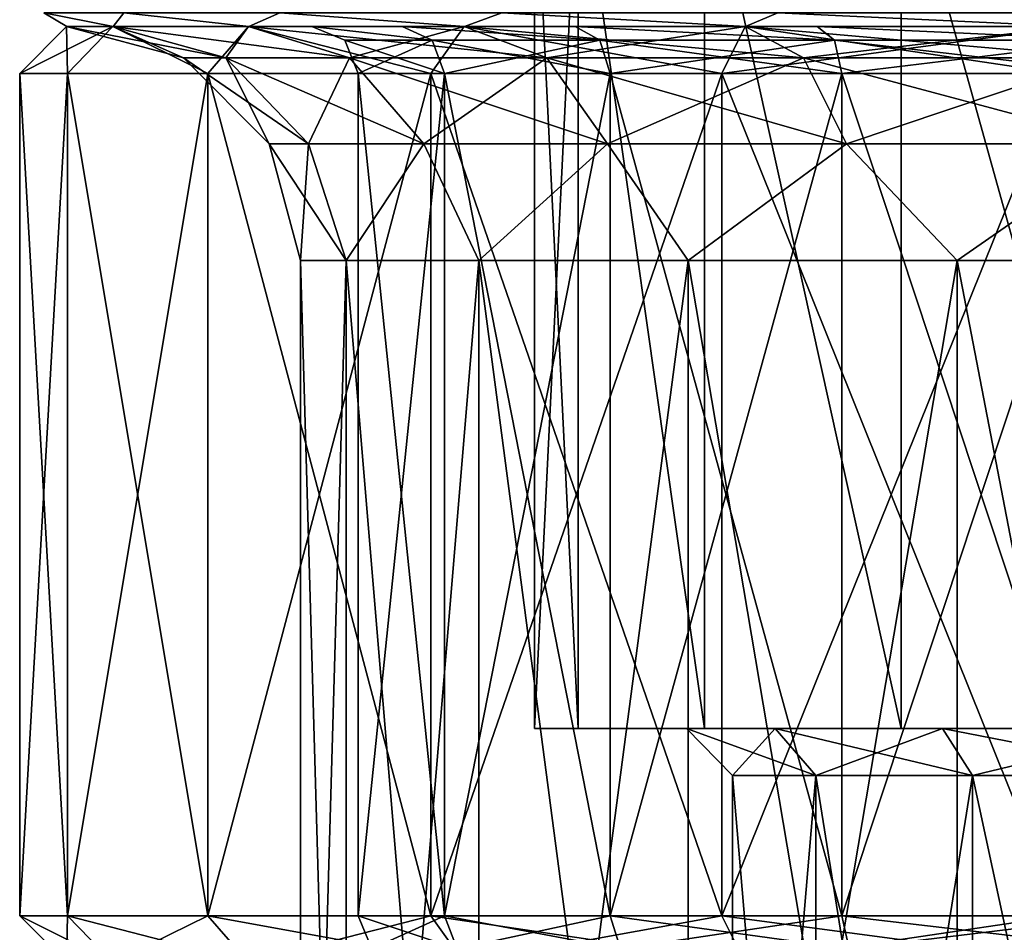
# Model space of a CAD drawing. Header units: millimetres. Extents: x -682 to 137, y -14 to 967.
# Tile 246 of 256: x -15 to -4, y 855 to 865. Entities that reach past the tile are written whole.
import ezdxf

# ---------------------------------------------------------------- set-up
doc = ezdxf.new("R2010")
doc.units = ezdxf.units.MM
doc.header["$LTSCALE"] = 65.185185
for name, color, linetype in [('3681', 7, 'CONTINUOUS'), ('3684', 7, 'CONTINUOUS'), ('3686', 7, 'CONTINUOUS'), ('3687', 7, 'CONTINUOUS'), ('3688', 7, 'CONTINUOUS'), ('3689', 7, 'CONTINUOUS'), ('3699', 7, 'CONTINUOUS'), ('3700', 7, 'CONTINUOUS'), ('3701', 7, 'CONTINUOUS'), ('3702', 7, 'CONTINUOUS'), ('3709', 7, 'CONTINUOUS'), ('3712', 7, 'CONTINUOUS'), ('3714', 7, 'CONTINUOUS'), ('3731', 7, 'CONTINUOUS'), ('3733', 7, 'CONTINUOUS'), ('3736', 7, 'CONTINUOUS'), ('3737', 7, 'CONTINUOUS'), ('3743', 7, 'CONTINUOUS'), ('3750', 7, 'CONTINUOUS')]:
    doc.layers.add(name, color=color, linetype=linetype)

msp = doc.modelspace()

# ---------------------------------------------------------------- linework, layer by layer
at = {"layer": '3681', "color": 7, "linetype": 'CONTINUOUS', "true_color": 0x96918c}
for points in [[(-15, 855.5), (-14.489, 855.5, 3.882), (-15, 864.5), (-15, 855.5)], [(-15, 864.5), (-14.489, 855.5, 3.882), (-14.489, 864.5, 3.882), (-15, 864.5)], [(-14.489, 855.5, 3.882), (-12.99, 855.5, 7.5), (-14.489, 864.5, 3.882), (-14.489, 855.5, 3.882)], [(-14.489, 864.5, 3.882), (-12.99, 855.5, 7.5), (-12.99, 864.5, 7.5), (-14.489, 864.5, 3.882)], [(-12.99, 855.5, 7.5), (-10.607, 855.5, 10.607), (-12.99, 864.5, 7.5), (-12.99, 855.5, 7.5)], [(-12.99, 864.5, 7.5), (-10.607, 855.5, 10.607), (-10.607, 864.5, 10.607), (-12.99, 864.5, 7.5)], [(-10.607, 855.5, 10.607), (-7.5, 855.5, 12.99), (-10.607, 864.5, 10.607), (-10.607, 855.5, 10.607)], [(-10.607, 864.5, 10.607), (-7.5, 855.5, 12.99), (-7.5, 864.5, 12.99), (-10.607, 864.5, 10.607)], [(-7.5, 855.5, 12.99), (-3.882, 855.5, 14.489), (-7.5, 864.5, 12.99), (-7.5, 855.5, 12.99)], [(-7.5, 864.5, 12.99), (-3.882, 855.5, 14.489), (-3.882, 864.5, 14.489), (-7.5, 864.5, 12.99)]]:
    msp.add_3dface(points, dxfattribs=at)
at = {"layer": '3684', "color": 7, "linetype": 'CONTINUOUS', "true_color": 0x96918c}
for points in [[(-15, 855.5), (-15, 864.5), (-14.489, 864.5, -3.882), (-15, 855.5)], [(-14.489, 855.5, -3.882), (-15, 855.5), (-14.489, 864.5, -3.882), (-14.489, 855.5, -3.882)], [(-12.99, 855.5, -7.5), (-14.489, 855.5, -3.882), (-12.99, 864.5, -7.5), (-12.99, 855.5, -7.5)], [(-12.99, 864.5, -7.5), (-14.489, 855.5, -3.882), (-14.489, 864.5, -3.882), (-12.99, 864.5, -7.5)], [(-10.607, 855.5, -10.607), (-12.99, 855.5, -7.5), (-10.607, 864.5, -10.607), (-10.607, 855.5, -10.607)], [(-10.607, 864.5, -10.607), (-12.99, 855.5, -7.5), (-12.99, 864.5, -7.5), (-10.607, 864.5, -10.607)], [(-7.5, 855.5, -12.99), (-10.607, 855.5, -10.607), (-7.5, 864.5, -12.99), (-7.5, 855.5, -12.99)], [(-7.5, 864.5, -12.99), (-10.607, 855.5, -10.607), (-10.607, 864.5, -10.607), (-7.5, 864.5, -12.99)], [(-3.882, 855.5, -14.489), (-7.5, 855.5, -12.99), (-3.882, 864.5, -14.489), (-3.882, 855.5, -14.489)], [(-3.882, 864.5, -14.489), (-7.5, 855.5, -12.99), (-7.5, 864.5, -12.99), (-3.882, 864.5, -14.489)]]:
    msp.add_3dface(points, dxfattribs=at)
at = {"layer": '3686', "color": 7, "linetype": 'CONTINUOUS', "true_color": 0x96918c}
for points in [[(-14.489, 864.5, -3.882), (-15, 864.5), (-14.006, 865, -3.753), (-14.489, 864.5, -3.882)], [(-15, 864.5), (-14.5, 865, 0), (-14.006, 865, -3.753), (-15, 864.5)], [(-12.99, 864.5, -7.5), (-14.489, 864.5, -3.882), (-14.006, 865, -3.753), (-12.99, 864.5, -7.5)], [(-12.557, 865, -7.25), (-12.99, 864.5, -7.5), (-14.006, 865, -3.753), (-12.557, 865, -7.25)], [(-10.607, 864.5, -10.607), (-12.99, 864.5, -7.5), (-12.557, 865, -7.25), (-10.607, 864.5, -10.607)], [(-10.253, 865, -10.253), (-10.607, 864.5, -10.607), (-12.557, 865, -7.25), (-10.253, 865, -10.253)], [(-7.5, 864.5, -12.99), (-10.607, 864.5, -10.607), (-10.253, 865, -10.253), (-7.5, 864.5, -12.99)], [(-7.25, 865, -12.557), (-7.5, 864.5, -12.99), (-10.253, 865, -10.253), (-7.25, 865, -12.557)], [(-3.882, 864.5, -14.489), (-7.5, 864.5, -12.99), (-3.753, 865, -14.006), (-3.882, 864.5, -14.489)], [(-3.753, 865, -14.006), (-7.5, 864.5, -12.99), (-7.25, 865, -12.557), (-3.753, 865, -14.006)]]:
    msp.add_3dface(points, dxfattribs=at)
at = {"layer": '3687', "color": 7, "linetype": 'CONTINUOUS', "true_color": 0x96918c}
for points in [[(-15, 864.5), (-14.489, 864.5, 3.882), (-14.5, 865, 0), (-15, 864.5)], [(-14.5, 865, 0), (-14.489, 864.5, 3.882), (-14.006, 865, 3.753), (-14.5, 865, 0)], [(-14.489, 864.5, 3.882), (-12.99, 864.5, 7.5), (-14.006, 865, 3.753), (-14.489, 864.5, 3.882)], [(-14.006, 865, 3.753), (-12.99, 864.5, 7.5), (-12.557, 865, 7.25), (-14.006, 865, 3.753)], [(-12.99, 864.5, 7.5), (-10.607, 864.5, 10.607), (-12.557, 865, 7.25), (-12.99, 864.5, 7.5)], [(-12.557, 865, 7.25), (-10.607, 864.5, 10.607), (-10.253, 865, 10.253), (-12.557, 865, 7.25)], [(-10.607, 864.5, 10.607), (-7.5, 864.5, 12.99), (-10.253, 865, 10.253), (-10.607, 864.5, 10.607)], [(-10.253, 865, 10.253), (-7.5, 864.5, 12.99), (-7.25, 865, 12.557), (-10.253, 865, 10.253)], [(-7.5, 864.5, 12.99), (-3.882, 864.5, 14.489), (-7.25, 865, 12.557), (-7.5, 864.5, 12.99)], [(-7.25, 865, 12.557), (-3.882, 864.5, 14.489), (-3.753, 865, 14.006), (-7.25, 865, 12.557)]]:
    msp.add_3dface(points, dxfattribs=at)
at = {"layer": '3688', "color": 7, "linetype": 'CONTINUOUS', "true_color": 0x96918c}
for points in [[(-14.489, 855.5, 3.882), (-15, 855.5), (-14.006, 855, 3.753), (-14.489, 855.5, 3.882)], [(-15, 855.5), (-14.5, 855), (-14.006, 855, 3.753), (-15, 855.5)], [(-12.99, 855.5, 7.5), (-14.489, 855.5, 3.882), (-12.557, 855, 7.25), (-12.99, 855.5, 7.5)], [(-14.489, 855.5, 3.882), (-14.006, 855, 3.753), (-12.557, 855, 7.25), (-14.489, 855.5, 3.882)], [(-10.607, 855.5, 10.607), (-12.99, 855.5, 7.5), (-10.253, 855, 10.253), (-10.607, 855.5, 10.607)], [(-12.99, 855.5, 7.5), (-12.557, 855, 7.25), (-10.253, 855, 10.253), (-12.99, 855.5, 7.5)], [(-7.5, 855.5, 12.99), (-10.607, 855.5, 10.607), (-7.25, 855, 12.557), (-7.5, 855.5, 12.99)], [(-10.607, 855.5, 10.607), (-10.253, 855, 10.253), (-7.25, 855, 12.557), (-10.607, 855.5, 10.607)], [(-3.882, 855.5, 14.489), (-7.5, 855.5, 12.99), (-3.753, 855, 14.006), (-3.882, 855.5, 14.489)], [(-7.5, 855.5, 12.99), (-7.25, 855, 12.557), (-3.753, 855, 14.006), (-7.5, 855.5, 12.99)]]:
    msp.add_3dface(points, dxfattribs=at)
at = {"layer": '3689', "color": 7, "linetype": 'CONTINUOUS', "true_color": 0x96918c}
for points in [[(-14.5, 855), (-15, 855.5), (-14.489, 855.5, -3.882), (-14.5, 855)], [(-14.006, 855, -3.753), (-14.5, 855), (-14.489, 855.5, -3.882), (-14.006, 855, -3.753)], [(-14.006, 855, -3.753), (-14.489, 855.5, -3.882), (-12.99, 855.5, -7.5), (-14.006, 855, -3.753)], [(-12.557, 855, -7.25), (-14.006, 855, -3.753), (-12.99, 855.5, -7.5), (-12.557, 855, -7.25)], [(-12.557, 855, -7.25), (-12.99, 855.5, -7.5), (-10.607, 855.5, -10.607), (-12.557, 855, -7.25)], [(-10.253, 855, -10.253), (-12.557, 855, -7.25), (-10.607, 855.5, -10.607), (-10.253, 855, -10.253)], [(-10.253, 855, -10.253), (-10.607, 855.5, -10.607), (-7.5, 855.5, -12.99), (-10.253, 855, -10.253)], [(-7.25, 855, -12.557), (-10.253, 855, -10.253), (-7.5, 855.5, -12.99), (-7.25, 855, -12.557)], [(-7.25, 855, -12.557), (-7.5, 855.5, -12.99), (-3.882, 855.5, -14.489), (-7.25, 855, -12.557)], [(-3.753, 855, -14.006), (-7.25, 855, -12.557), (-3.882, 855.5, -14.489), (-3.753, 855, -14.006)]]:
    msp.add_3dface(points, dxfattribs=at)
at = {"layer": '3699', "color": 7, "linetype": 'CONTINUOUS', "true_color": 0x96918c}
for points in [[(-12, 862.5), (-11.514, 862.5, 3.381), (-12, 845.5), (-12, 862.5)], [(-12, 845.5), (-11.514, 862.5, 3.381), (-11.514, 845.5, 3.381), (-12, 845.5)], [(-11.514, 862.5, 3.381), (-10.095, 862.5, 6.488), (-11.514, 845.5, 3.381), (-11.514, 862.5, 3.381)], [(-11.514, 845.5, 3.381), (-10.095, 862.5, 6.488), (-10.095, 845.5, 6.488), (-11.514, 845.5, 3.381)], [(-10.095, 862.5, 6.488), (-7.858, 862.5, 9.069), (-10.095, 845.5, 6.488), (-10.095, 862.5, 6.488)], [(-10.095, 845.5, 6.488), (-7.858, 862.5, 9.069), (-7.858, 845.5, 9.069), (-10.095, 845.5, 6.488)], [(-7.858, 862.5, 9.069), (-4.985, 862.5, 10.916), (-7.858, 845.5, 9.069), (-7.858, 862.5, 9.069)], [(-7.858, 845.5, 9.069), (-4.985, 862.5, 10.916), (-4.985, 845.5, 10.916), (-7.858, 845.5, 9.069)], [(-4.985, 862.5, 10.916), (-1.708, 862.5, 11.878), (-4.985, 845.5, 10.916), (-4.985, 862.5, 10.916)], [(-4.985, 845.5, 10.916), (-1.708, 862.5, 11.878), (-1.708, 845.5, 11.878), (-4.985, 845.5, 10.916)]]:
    msp.add_3dface(points, dxfattribs=at)
at = {"layer": '3700', "color": 7, "linetype": 'CONTINUOUS', "true_color": 0x96918c}
for points in [[(-12, 862.5), (-12, 845.5), (-11.514, 845.5, -3.381), (-12, 862.5)], [(-11.514, 862.5, -3.381), (-12, 862.5), (-11.514, 845.5, -3.381), (-11.514, 862.5, -3.381)], [(-10.095, 862.5, -6.488), (-11.514, 862.5, -3.381), (-10.095, 845.5, -6.488), (-10.095, 862.5, -6.488)], [(-10.095, 845.5, -6.488), (-11.514, 862.5, -3.381), (-11.514, 845.5, -3.381), (-10.095, 845.5, -6.488)], [(-7.858, 862.5, -9.069), (-10.095, 862.5, -6.488), (-7.858, 845.5, -9.069), (-7.858, 862.5, -9.069)], [(-7.858, 845.5, -9.069), (-10.095, 862.5, -6.488), (-10.095, 845.5, -6.488), (-7.858, 845.5, -9.069)], [(-4.985, 862.5, -10.916), (-7.858, 862.5, -9.069), (-4.985, 845.5, -10.916), (-4.985, 862.5, -10.916)], [(-4.985, 845.5, -10.916), (-7.858, 862.5, -9.069), (-7.858, 845.5, -9.069), (-4.985, 845.5, -10.916)], [(-1.708, 862.5, -11.878), (-4.985, 862.5, -10.916), (-1.708, 845.5, -11.878), (-1.708, 862.5, -11.878)], [(-1.708, 845.5, -11.878), (-4.985, 862.5, -10.916), (-4.985, 845.5, -10.916), (-1.708, 845.5, -11.878)]]:
    msp.add_3dface(points, dxfattribs=at)
at = {"layer": '3701', "color": 7, "linetype": 'CONTINUOUS', "true_color": 0x96918c}
for points in [[(-14.006, 865, -3.753), (-14.5, 865, 0), (-12.799, 864.665, -3.429), (-14.006, 865, -3.753)], [(-14.5, 865, 0), (-13.25, 864.665), (-12.799, 864.665, -3.429), (-14.5, 865, 0)], [(-12.557, 865, -7.25), (-14.006, 865, -3.753), (-11.475, 864.665, -6.625), (-12.557, 865, -7.25)], [(-11.475, 864.665, -6.625), (-14.006, 865, -3.753), (-12.799, 864.665, -3.429), (-11.475, 864.665, -6.625)], [(-10.253, 865, -10.253), (-12.557, 865, -7.25), (-9.369, 864.665, -9.369), (-10.253, 865, -10.253)], [(-9.369, 864.665, -9.369), (-12.557, 865, -7.25), (-11.475, 864.665, -6.625), (-9.369, 864.665, -9.369)], [(-7.25, 865, -12.557), (-10.253, 865, -10.253), (-6.625, 864.665, -11.475), (-7.25, 865, -12.557)], [(-6.625, 864.665, -11.475), (-10.253, 865, -10.253), (-9.369, 864.665, -9.369), (-6.625, 864.665, -11.475)], [(-3.753, 865, -14.006), (-7.25, 865, -12.557), (-3.429, 864.665, -12.799), (-3.753, 865, -14.006)], [(-3.429, 864.665, -12.799), (-7.25, 865, -12.557), (-6.625, 864.665, -11.475), (-3.429, 864.665, -12.799)], [(-13.25, 864.665), (-12.334, 863.749), (-11.914, 863.749, -3.192), (-13.25, 864.665)], [(-13.25, 864.665), (-11.914, 863.749, -3.192), (-12.799, 864.665, -3.429), (-13.25, 864.665)], [(-11.914, 863.749, -3.192), (-10.682, 863.749, -6.167), (-12.799, 864.665, -3.429), (-11.914, 863.749, -3.192)], [(-10.682, 863.749, -6.167), (-11.475, 864.665, -6.625), (-12.799, 864.665, -3.429), (-10.682, 863.749, -6.167)], [(-10.682, 863.749, -6.167), (-8.722, 863.749, -8.722), (-11.475, 864.665, -6.625), (-10.682, 863.749, -6.167)], [(-8.722, 863.749, -8.722), (-9.369, 864.665, -9.369), (-11.475, 864.665, -6.625), (-8.722, 863.749, -8.722)], [(-8.722, 863.749, -8.722), (-6.167, 863.749, -10.682), (-9.369, 864.665, -9.369), (-8.722, 863.749, -8.722)], [(-6.167, 863.749, -10.682), (-6.625, 864.665, -11.475), (-9.369, 864.665, -9.369), (-6.167, 863.749, -10.682)], [(-6.167, 863.749, -10.682), (-3.192, 863.749, -11.914), (-6.625, 864.665, -11.475), (-6.167, 863.749, -10.682)], [(-3.192, 863.749, -11.914), (-3.429, 864.665, -12.799), (-6.625, 864.665, -11.475), (-3.192, 863.749, -11.914)], [(-12, 862.5), (-11.514, 862.5, -3.381), (-12.334, 863.749), (-12, 862.5)], [(-12.334, 863.749), (-11.514, 862.5, -3.381), (-11.914, 863.749, -3.192), (-12.334, 863.749)], [(-11.914, 863.749, -3.192), (-11.514, 862.5, -3.381), (-10.682, 863.749, -6.167), (-11.914, 863.749, -3.192)], [(-11.514, 862.5, -3.381), (-10.095, 862.5, -6.488), (-10.682, 863.749, -6.167), (-11.514, 862.5, -3.381)], [(-10.682, 863.749, -6.167), (-10.095, 862.5, -6.488), (-8.722, 863.749, -8.722), (-10.682, 863.749, -6.167)], [(-10.095, 862.5, -6.488), (-7.858, 862.5, -9.069), (-8.722, 863.749, -8.722), (-10.095, 862.5, -6.488)], [(-8.722, 863.749, -8.722), (-7.858, 862.5, -9.069), (-6.167, 863.749, -10.682), (-8.722, 863.749, -8.722)], [(-7.858, 862.5, -9.069), (-4.985, 862.5, -10.916), (-6.167, 863.749, -10.682), (-7.858, 862.5, -9.069)], [(-6.167, 863.749, -10.682), (-4.985, 862.5, -10.916), (-3.192, 863.749, -11.914), (-6.167, 863.749, -10.682)], [(-4.985, 862.5, -10.916), (-1.708, 862.5, -11.878), (-3.192, 863.749, -11.914), (-4.985, 862.5, -10.916)]]:
    msp.add_3dface(points, dxfattribs=at)
at = {"layer": '3702', "color": 7, "linetype": 'CONTINUOUS', "true_color": 0x96918c}
for points in [[(-14.5, 865, 0), (-14.006, 865, 3.753), (-13.25, 864.665), (-14.5, 865, 0)], [(-14.006, 865, 3.753), (-12.557, 865, 7.25), (-12.799, 864.665, 3.429), (-14.006, 865, 3.753)], [(-13.25, 864.665), (-14.006, 865, 3.753), (-12.799, 864.665, 3.429), (-13.25, 864.665)], [(-12.799, 864.665, 3.429), (-12.557, 865, 7.25), (-11.475, 864.665, 6.625), (-12.799, 864.665, 3.429)], [(-12.557, 865, 7.25), (-10.253, 865, 10.253), (-11.475, 864.665, 6.625), (-12.557, 865, 7.25)], [(-11.475, 864.665, 6.625), (-10.253, 865, 10.253), (-9.369, 864.665, 9.369), (-11.475, 864.665, 6.625)], [(-10.253, 865, 10.253), (-7.25, 865, 12.557), (-9.369, 864.665, 9.369), (-10.253, 865, 10.253)], [(-9.369, 864.665, 9.369), (-7.25, 865, 12.557), (-6.625, 864.665, 11.475), (-9.369, 864.665, 9.369)], [(-7.25, 865, 12.557), (-3.753, 865, 14.006), (-6.625, 864.665, 11.475), (-7.25, 865, 12.557)], [(-6.625, 864.665, 11.475), (-3.753, 865, 14.006), (-3.429, 864.665, 12.799), (-6.625, 864.665, 11.475)], [(-12.334, 863.749), (-13.25, 864.665), (-12.799, 864.665, 3.429), (-12.334, 863.749)], [(-11.914, 863.749, 3.192), (-12.334, 863.749), (-12.799, 864.665, 3.429), (-11.914, 863.749, 3.192)], [(-11.914, 863.749, 3.192), (-12.799, 864.665, 3.429), (-11.475, 864.665, 6.625), (-11.914, 863.749, 3.192)], [(-10.682, 863.749, 6.167), (-11.914, 863.749, 3.192), (-11.475, 864.665, 6.625), (-10.682, 863.749, 6.167)], [(-10.682, 863.749, 6.167), (-11.475, 864.665, 6.625), (-9.369, 864.665, 9.369), (-10.682, 863.749, 6.167)], [(-8.722, 863.749, 8.722), (-10.682, 863.749, 6.167), (-9.369, 864.665, 9.369), (-8.722, 863.749, 8.722)], [(-8.722, 863.749, 8.722), (-9.369, 864.665, 9.369), (-6.625, 864.665, 11.475), (-8.722, 863.749, 8.722)], [(-6.167, 863.749, 10.682), (-8.722, 863.749, 8.722), (-6.625, 864.665, 11.475), (-6.167, 863.749, 10.682)], [(-6.167, 863.749, 10.682), (-6.625, 864.665, 11.475), (-3.429, 864.665, 12.799), (-6.167, 863.749, 10.682)], [(-3.192, 863.749, 11.914), (-6.167, 863.749, 10.682), (-3.429, 864.665, 12.799), (-3.192, 863.749, 11.914)], [(-11.914, 863.749, 3.192), (-12, 862.5), (-12.334, 863.749), (-11.914, 863.749, 3.192)], [(-11.514, 862.5, 3.381), (-12, 862.5), (-11.914, 863.749, 3.192), (-11.514, 862.5, 3.381)], [(-10.682, 863.749, 6.167), (-11.514, 862.5, 3.381), (-11.914, 863.749, 3.192), (-10.682, 863.749, 6.167)], [(-10.095, 862.5, 6.488), (-11.514, 862.5, 3.381), (-10.682, 863.749, 6.167), (-10.095, 862.5, 6.488)], [(-8.722, 863.749, 8.722), (-10.095, 862.5, 6.488), (-10.682, 863.749, 6.167), (-8.722, 863.749, 8.722)], [(-7.858, 862.5, 9.069), (-10.095, 862.5, 6.488), (-8.722, 863.749, 8.722), (-7.858, 862.5, 9.069)], [(-6.167, 863.749, 10.682), (-7.858, 862.5, 9.069), (-8.722, 863.749, 8.722), (-6.167, 863.749, 10.682)], [(-4.985, 862.5, 10.916), (-7.858, 862.5, 9.069), (-6.167, 863.749, 10.682), (-4.985, 862.5, 10.916)], [(-3.192, 863.749, 11.914), (-4.985, 862.5, 10.916), (-6.167, 863.749, 10.682), (-3.192, 863.749, 11.914)], [(-1.708, 862.5, 11.878), (-4.985, 862.5, 10.916), (-3.192, 863.749, 11.914), (-1.708, 862.5, 11.878)]]:
    msp.add_3dface(points, dxfattribs=at)
at = {"layer": '3709', "color": 7, "linetype": 'CONTINUOUS', "true_color": 0x96918c}
for points in [[(-11.383, 864.5, -1.637), (-10.461, 864.5, -4.777), (-11.383, 855.5, -1.637), (-11.383, 864.5, -1.637)], [(-11.383, 855.5, -1.637), (-10.461, 864.5, -4.777), (-10.461, 855.5, -4.777), (-11.383, 855.5, -1.637)], [(-11.383, 864.5, 1.637), (-11.383, 864.5, -1.637), (-11.383, 855.5, 1.637), (-11.383, 864.5, 1.637)], [(-11.383, 855.5, 1.637), (-11.383, 864.5, -1.637), (-11.383, 855.5, -1.637), (-11.383, 855.5, 1.637)], [(-10.461, 864.5, 4.777), (-11.383, 864.5, 1.637), (-10.461, 855.5, 4.777), (-10.461, 864.5, 4.777)], [(-10.461, 855.5, 4.777), (-11.383, 864.5, 1.637), (-11.383, 855.5, 1.637), (-10.461, 855.5, 4.777)], [(-10.461, 864.5, -4.777), (-8.691, 864.5, -7.531), (-10.461, 855.5, -4.777), (-10.461, 864.5, -4.777)], [(-10.461, 855.5, -4.777), (-8.691, 864.5, -7.531), (-8.691, 855.5, -7.531), (-10.461, 855.5, -4.777)], [(-8.691, 864.5, 7.531), (-10.461, 864.5, 4.777), (-8.691, 855.5, 7.531), (-8.691, 864.5, 7.531)], [(-8.691, 855.5, 7.531), (-10.461, 864.5, 4.777), (-10.461, 855.5, 4.777), (-8.691, 855.5, 7.531)], [(-8.691, 864.5, -7.531), (-6.217, 864.5, -9.674), (-8.691, 855.5, -7.531), (-8.691, 864.5, -7.531)], [(-8.691, 855.5, -7.531), (-6.217, 864.5, -9.674), (-6.217, 855.5, -9.674), (-8.691, 855.5, -7.531)], [(-6.217, 864.5, 9.674), (-8.691, 864.5, 7.531), (-6.217, 855.5, 9.674), (-6.217, 864.5, 9.674)], [(-6.217, 855.5, 9.674), (-8.691, 864.5, 7.531), (-8.691, 855.5, 7.531), (-6.217, 855.5, 9.674)], [(-6.217, 864.5, -9.674), (-3.24, 864.5, -11.034), (-6.217, 855.5, -9.674), (-6.217, 864.5, -9.674)], [(-6.217, 855.5, -9.674), (-3.24, 864.5, -11.034), (-3.24, 855.5, -11.034), (-6.217, 855.5, -9.674)], [(-3.24, 864.5, 11.034), (-6.217, 864.5, 9.674), (-3.24, 855.5, 11.034), (-3.24, 864.5, 11.034)], [(-3.24, 855.5, 11.034), (-6.217, 864.5, 9.674), (-6.217, 855.5, 9.674), (-3.24, 855.5, 11.034)]]:
    msp.add_3dface(points, dxfattribs=at)
at = {"layer": '3712', "color": 7, "linetype": 'CONTINUOUS', "true_color": 0x96918c}
for points in [[(-7.386, 846.5, -1.302), (-6.495, 846.5, -3.75), (-7.386, 857, -1.302), (-7.386, 846.5, -1.302)], [(-7.386, 857, -1.302), (-6.495, 846.5, -3.75), (-6.495, 857, -3.75), (-7.386, 857, -1.302)], [(-7.386, 846.5, 1.302), (-7.386, 846.5, -1.302), (-7.386, 857, 1.302), (-7.386, 846.5, 1.302)], [(-7.386, 857, 1.302), (-7.386, 846.5, -1.302), (-7.386, 857, -1.302), (-7.386, 857, 1.302)], [(-6.495, 846.5, 3.75), (-7.386, 846.5, 1.302), (-6.495, 857, 3.75), (-6.495, 846.5, 3.75)], [(-6.495, 857, 3.75), (-7.386, 846.5, 1.302), (-7.386, 857, 1.302), (-6.495, 857, 3.75)], [(-6.495, 846.5, -3.75), (-4.821, 846.5, -5.746), (-6.495, 857, -3.75), (-6.495, 846.5, -3.75)], [(-6.495, 857, -3.75), (-4.821, 846.5, -5.746), (-4.821, 857, -5.746), (-6.495, 857, -3.75)], [(-4.821, 846.5, 5.746), (-6.495, 846.5, 3.75), (-4.821, 857, 5.746), (-4.821, 846.5, 5.746)], [(-4.821, 857, 5.746), (-6.495, 846.5, 3.75), (-6.495, 857, 3.75), (-4.821, 857, 5.746)], [(-4.821, 846.5, -5.746), (-2.565, 846.5, -7.048), (-4.821, 857, -5.746), (-4.821, 846.5, -5.746)], [(-4.821, 857, -5.746), (-2.565, 846.5, -7.048), (-2.565, 857, -7.048), (-4.821, 857, -5.746)], [(-2.565, 846.5, 7.048), (-4.821, 846.5, 5.746), (-2.565, 857, 7.048), (-2.565, 846.5, 7.048)], [(-2.565, 857, 7.048), (-4.821, 846.5, 5.746), (-4.821, 857, 5.746), (-2.565, 857, 7.048)]]:
    msp.add_3dface(points, dxfattribs=at)
at = {"layer": '3714', "color": 7, "linetype": 'CONTINUOUS', "true_color": 0x96918c}
for points in [[(-14.496, 865, 0), (-14.001, 865, -3.752), (-14.001, 865, 3.752), (-14.496, 865, 0)], [(-14.001, 865, -3.752), (-12.553, 865, -7.249), (-14.001, 865, 3.752), (-14.001, 865, -3.752)], [(-14.001, 865, 3.752), (-12.553, 865, -7.249), (-12.553, 865, 7.249), (-14.001, 865, 3.752)], [(-11.878, 865, 1.708), (-10.913, 865, 4.99), (-12.553, 865, 7.249), (-11.878, 865, 1.708)], [(-12.553, 865, 7.249), (-10.913, 865, 4.99), (-10.248, 865, 10.251), (-12.553, 865, 7.249)], [(-11.878, 865, -1.708), (-11.878, 865, 1.708), (-12.553, 865, 7.249), (-11.878, 865, -1.708)], [(-10.248, 865, -10.251), (-11.878, 865, -1.708), (-12.553, 865, -7.249), (-10.248, 865, -10.251)], [(-12.553, 865, -7.249), (-11.878, 865, -1.708), (-12.553, 865, 7.249), (-12.553, 865, -7.249)], [(-10.913, 865, -4.99), (-11.878, 865, -1.708), (-10.248, 865, -10.251), (-10.913, 865, -4.99)], [(-10.913, 865, 4.99), (-9.065, 865, 7.862), (-10.248, 865, 10.251), (-10.913, 865, 4.99)], [(-9.065, 865, -7.862), (-10.913, 865, -4.99), (-10.248, 865, -10.251), (-9.065, 865, -7.862)], [(-10.248, 865, 10.251), (-9.065, 865, 7.862), (-7.245, 865, 12.555), (-10.248, 865, 10.251)], [(-7.245, 865, -12.555), (-9.065, 865, -7.862), (-10.248, 865, -10.251), (-7.245, 865, -12.555)], [(-9.065, 865, 7.862), (-6.479, 865, 10.101), (-7.245, 865, 12.555), (-9.065, 865, 7.862)], [(-6.479, 865, -10.101), (-9.065, 865, -7.862), (-7.245, 865, -12.555), (-6.479, 865, -10.101)], [(-7.245, 865, 12.555), (-6.479, 865, 10.101), (-3.748, 865, 14.002), (-7.245, 865, 12.555)], [(-3.748, 865, -14.002), (-6.479, 865, -10.101), (-7.245, 865, -12.555), (-3.748, 865, -14.002)], [(-6.479, 865, 10.101), (-3.369, 865, 11.517), (-3.748, 865, 14.002), (-6.479, 865, 10.101)], [(-3.369, 865, -11.517), (-6.479, 865, -10.101), (-3.748, 865, -14.002), (-3.369, 865, -11.517)]]:
    msp.add_3dface(points, dxfattribs=at)
at = {"layer": '3731', "color": 7, "linetype": 'CONTINUOUS', "true_color": 0x96918c}
for points in [[(-10.913, 865, 4.99), (-11.878, 865, 1.708), (-10.594, 864.854, 4.838), (-10.913, 865, 4.99)], [(-11.878, 865, 1.708), (-11.878, 865, -1.708), (-11.528, 864.854, 1.657), (-11.878, 865, 1.708)], [(-10.594, 864.854, 4.838), (-11.878, 865, 1.708), (-11.528, 864.854, 1.657), (-10.594, 864.854, 4.838)], [(-11.878, 865, -1.708), (-10.913, 865, -4.99), (-10.594, 864.854, -4.838), (-11.878, 865, -1.708)], [(-11.528, 864.854, 1.657), (-11.878, 865, -1.708), (-11.528, 864.854, -1.657), (-11.528, 864.854, 1.657)], [(-11.528, 864.854, -1.657), (-11.878, 865, -1.708), (-10.594, 864.854, -4.838), (-11.528, 864.854, -1.657)], [(-9.065, 865, 7.862), (-10.913, 865, 4.99), (-8.802, 864.854, 7.627), (-9.065, 865, 7.862)], [(-8.802, 864.854, 7.627), (-10.913, 865, 4.99), (-10.594, 864.854, 4.838), (-8.802, 864.854, 7.627)], [(-10.913, 865, -4.99), (-9.065, 865, -7.862), (-8.802, 864.854, -7.627), (-10.913, 865, -4.99)], [(-10.594, 864.854, -4.838), (-10.913, 865, -4.99), (-8.802, 864.854, -7.627), (-10.594, 864.854, -4.838)], [(-6.479, 865, 10.101), (-9.065, 865, 7.862), (-6.297, 864.854, 9.798), (-6.479, 865, 10.101)], [(-6.297, 864.854, 9.798), (-9.065, 865, 7.862), (-8.802, 864.854, 7.627), (-6.297, 864.854, 9.798)], [(-9.065, 865, -7.862), (-6.479, 865, -10.101), (-6.297, 864.854, -9.798), (-9.065, 865, -7.862)], [(-8.802, 864.854, -7.627), (-9.065, 865, -7.862), (-6.297, 864.854, -9.798), (-8.802, 864.854, -7.627)], [(-3.369, 865, 11.517), (-6.479, 865, 10.101), (-3.281, 864.854, 11.175), (-3.369, 865, 11.517)], [(-3.281, 864.854, 11.175), (-6.479, 865, 10.101), (-6.297, 864.854, 9.798), (-3.281, 864.854, 11.175)], [(-6.479, 865, -10.101), (-3.369, 865, -11.517), (-3.281, 864.854, -11.175), (-6.479, 865, -10.101)], [(-6.297, 864.854, -9.798), (-6.479, 865, -10.101), (-3.281, 864.854, -11.175), (-6.297, 864.854, -9.798)], [(-11.383, 864.5, -1.637), (-11.383, 864.5, 1.637), (-11.528, 864.854, -1.657), (-11.383, 864.5, -1.637)], [(-11.383, 864.5, -1.637), (-11.528, 864.854, -1.657), (-10.594, 864.854, -4.838), (-11.383, 864.5, -1.637)], [(-11.383, 864.5, 1.637), (-10.461, 864.5, 4.777), (-11.528, 864.854, 1.657), (-11.383, 864.5, 1.637)], [(-11.383, 864.5, 1.637), (-11.528, 864.854, 1.657), (-11.528, 864.854, -1.657), (-11.383, 864.5, 1.637)], [(-10.461, 864.5, 4.777), (-10.594, 864.854, 4.838), (-11.528, 864.854, 1.657), (-10.461, 864.5, 4.777)], [(-10.461, 864.5, -4.777), (-11.383, 864.5, -1.637), (-10.594, 864.854, -4.838), (-10.461, 864.5, -4.777)], [(-10.461, 864.5, -4.777), (-10.594, 864.854, -4.838), (-8.802, 864.854, -7.627), (-10.461, 864.5, -4.777)], [(-10.461, 864.5, 4.777), (-8.691, 864.5, 7.531), (-10.594, 864.854, 4.838), (-10.461, 864.5, 4.777)], [(-8.691, 864.5, 7.531), (-8.802, 864.854, 7.627), (-10.594, 864.854, 4.838), (-8.691, 864.5, 7.531)], [(-8.691, 864.5, -7.531), (-10.461, 864.5, -4.777), (-8.802, 864.854, -7.627), (-8.691, 864.5, -7.531)], [(-8.691, 864.5, -7.531), (-8.802, 864.854, -7.627), (-6.297, 864.854, -9.798), (-8.691, 864.5, -7.531)], [(-8.691, 864.5, 7.531), (-6.217, 864.5, 9.674), (-8.802, 864.854, 7.627), (-8.691, 864.5, 7.531)], [(-6.217, 864.5, 9.674), (-6.297, 864.854, 9.798), (-8.802, 864.854, 7.627), (-6.217, 864.5, 9.674)], [(-6.217, 864.5, -9.674), (-8.691, 864.5, -7.531), (-6.297, 864.854, -9.798), (-6.217, 864.5, -9.674)], [(-6.217, 864.5, -9.674), (-6.297, 864.854, -9.798), (-3.281, 864.854, -11.175), (-6.217, 864.5, -9.674)], [(-6.217, 864.5, 9.674), (-3.24, 864.5, 11.034), (-6.297, 864.854, 9.798), (-6.217, 864.5, 9.674)], [(-3.24, 864.5, 11.034), (-3.281, 864.854, 11.175), (-6.297, 864.854, 9.798), (-3.24, 864.5, 11.034)], [(-3.24, 864.5, -11.034), (-6.217, 864.5, -9.674), (-3.281, 864.854, -11.175), (-3.24, 864.5, -11.034)]]:
    msp.add_3dface(points, dxfattribs=at)
at = {"layer": '3733', "color": 7, "linetype": 'CONTINUOUS', "true_color": 0x96918c}
for points in [[(-10.461, 855.5, 4.777), (-11.383, 855.5, 1.637), (-10.328, 855.146, 4.716), (-10.461, 855.5, 4.777)], [(-11.383, 855.5, 1.637), (-11.383, 855.5, -1.637), (-11.238, 855.146, 1.616), (-11.383, 855.5, 1.637)], [(-10.328, 855.146, 4.716), (-11.383, 855.5, 1.637), (-11.238, 855.146, 1.616), (-10.328, 855.146, 4.716)], [(-11.383, 855.5, -1.637), (-10.461, 855.5, -4.777), (-11.238, 855.146, -1.616), (-11.383, 855.5, -1.637)], [(-11.238, 855.146, 1.616), (-11.383, 855.5, -1.637), (-11.238, 855.146, -1.616), (-11.238, 855.146, 1.616)], [(-11.238, 855.146, -1.616), (-10.461, 855.5, -4.777), (-10.328, 855.146, -4.716), (-11.238, 855.146, -1.616)], [(-8.691, 855.5, 7.531), (-10.461, 855.5, 4.777), (-8.58, 855.146, 7.435), (-8.691, 855.5, 7.531)], [(-8.58, 855.146, 7.435), (-10.461, 855.5, 4.777), (-10.328, 855.146, 4.716), (-8.58, 855.146, 7.435)], [(-10.461, 855.5, -4.777), (-8.691, 855.5, -7.531), (-10.328, 855.146, -4.716), (-10.461, 855.5, -4.777)], [(-10.328, 855.146, -4.716), (-8.691, 855.5, -7.531), (-8.58, 855.146, -7.435), (-10.328, 855.146, -4.716)], [(-6.217, 855.5, 9.674), (-8.691, 855.5, 7.531), (-6.138, 855.146, 9.551), (-6.217, 855.5, 9.674)], [(-6.138, 855.146, 9.551), (-8.691, 855.5, 7.531), (-8.58, 855.146, 7.435), (-6.138, 855.146, 9.551)], [(-8.691, 855.5, -7.531), (-6.217, 855.5, -9.674), (-8.58, 855.146, -7.435), (-8.691, 855.5, -7.531)], [(-8.58, 855.146, -7.435), (-6.217, 855.5, -9.674), (-6.138, 855.146, -9.551), (-8.58, 855.146, -7.435)], [(-3.24, 855.5, 11.034), (-6.217, 855.5, 9.674), (-3.199, 855.146, 10.894), (-3.24, 855.5, 11.034)], [(-3.199, 855.146, 10.894), (-6.217, 855.5, 9.674), (-6.138, 855.146, 9.551), (-3.199, 855.146, 10.894)], [(-6.217, 855.5, -9.674), (-3.24, 855.5, -11.034), (-6.138, 855.146, -9.551), (-6.217, 855.5, -9.674)], [(-6.138, 855.146, -9.551), (-3.24, 855.5, -11.034), (-3.199, 855.146, -10.894), (-6.138, 855.146, -9.551)]]:
    msp.add_3dface(points, dxfattribs=at)
at = {"layer": '3736', "color": 7, "linetype": 'CONTINUOUS', "true_color": 0x96918c}
for points in [[(-9.5, 857.5), (-9.035, 857.5, -2.936), (-9.5, 867, 0), (-9.5, 857.5)], [(-9.5, 867, 0), (-9.035, 857.5, -2.936), (-9.035, 867, -2.936), (-9.5, 867, 0)], [(-9.035, 857.5, 2.936), (-9.5, 857.5), (-9.035, 867, 2.936), (-9.035, 857.5, 2.936)], [(-9.035, 867, 2.936), (-9.5, 857.5), (-9.5, 867, 0), (-9.035, 867, 2.936)], [(-9.035, 857.5, -2.936), (-7.685, 857.5, -5.584), (-9.035, 867, -2.936), (-9.035, 857.5, -2.936)], [(-9.035, 867, -2.936), (-7.685, 857.5, -5.584), (-7.686, 867, -5.584), (-9.035, 867, -2.936)], [(-7.685, 857.5, 5.584), (-9.035, 857.5, 2.936), (-9.035, 867, 2.936), (-7.685, 857.5, 5.584)], [(-7.686, 867, 5.584), (-7.685, 857.5, 5.584), (-9.035, 867, 2.936), (-7.686, 867, 5.584)], [(-7.685, 857.5, -5.584), (-5.584, 857.5, -7.686), (-7.686, 867, -5.584), (-7.685, 857.5, -5.584)], [(-7.686, 867, -5.584), (-5.584, 857.5, -7.686), (-5.584, 867, -7.686), (-7.686, 867, -5.584)], [(-5.584, 857.5, 7.686), (-7.685, 857.5, 5.584), (-7.686, 867, 5.584), (-5.584, 857.5, 7.686)], [(-5.584, 867, 7.686), (-5.584, 857.5, 7.686), (-7.686, 867, 5.584), (-5.584, 867, 7.686)], [(-5.584, 857.5, -7.686), (-2.936, 857.5, -9.035), (-5.584, 867, -7.686), (-5.584, 857.5, -7.686)], [(-5.584, 867, -7.686), (-2.936, 857.5, -9.035), (-2.935, 867, -9.035), (-5.584, 867, -7.686)], [(-2.936, 857.5, 9.035), (-5.584, 857.5, 7.686), (-5.584, 867, 7.686), (-2.936, 857.5, 9.035)], [(-2.935, 867, 9.035), (-2.936, 857.5, 9.035), (-5.584, 867, 7.686), (-2.935, 867, 9.035)]]:
    msp.add_3dface(points, dxfattribs=at)
at = {"layer": '3737', "color": 7, "linetype": 'CONTINUOUS', "true_color": 0x96918c}
for points in [[(-9.035, 857.5, -2.936), (-9.5, 857.5), (-9.035, 857.5, 2.936), (-9.035, 857.5, -2.936)], [(-7.685, 857.5, -5.584), (-9.035, 857.5, -2.936), (-7.878, 857.5, -1.388), (-7.685, 857.5, -5.584)], [(-9.035, 857.5, -2.936), (-9.035, 857.5, 2.936), (-7.685, 857.5, 5.584), (-9.035, 857.5, -2.936)], [(-9.035, 857.5, -2.936), (-7.685, 857.5, 5.584), (-7.878, 857.5, 1.388), (-9.035, 857.5, -2.936)], [(-7.878, 857.5, -1.388), (-9.035, 857.5, -2.936), (-7.878, 857.5, 1.388), (-7.878, 857.5, -1.388)], [(-6.928, 857.5, -4), (-7.685, 857.5, -5.584), (-7.878, 857.5, -1.388), (-6.928, 857.5, -4)], [(-7.878, 857.5, 1.388), (-7.685, 857.5, 5.584), (-6.928, 857.5, 4), (-7.878, 857.5, 1.388)], [(-5.584, 857.5, -7.686), (-7.685, 857.5, -5.584), (-6.928, 857.5, -4), (-5.584, 857.5, -7.686)], [(-7.685, 857.5, 5.584), (-5.584, 857.5, 7.686), (-6.928, 857.5, 4), (-7.685, 857.5, 5.584)], [(-5.141, 857.5, -6.129), (-5.584, 857.5, -7.686), (-6.928, 857.5, -4), (-5.141, 857.5, -6.129)], [(-6.928, 857.5, 4), (-5.584, 857.5, 7.686), (-5.141, 857.5, 6.129), (-6.928, 857.5, 4)], [(-2.936, 857.5, -9.035), (-5.584, 857.5, -7.686), (-5.141, 857.5, -6.129), (-2.936, 857.5, -9.035)], [(-5.584, 857.5, 7.686), (-2.936, 857.5, 9.035), (-5.141, 857.5, 6.129), (-5.584, 857.5, 7.686)], [(-2.737, 857.5, -7.517), (-2.936, 857.5, -9.035), (-5.141, 857.5, -6.129), (-2.737, 857.5, -7.517)], [(-5.141, 857.5, 6.129), (-2.936, 857.5, 9.035), (-2.737, 857.5, 7.517), (-5.141, 857.5, 6.129)]]:
    msp.add_3dface(points, dxfattribs=at)
at = {"layer": '3743', "color": 7, "linetype": 'CONTINUOUS', "true_color": 0x96918c}
for points in [[(-6.928, 857.5, -4), (-7.878, 857.5, -1.388), (-6.495, 857, -3.75), (-6.928, 857.5, -4)], [(-7.878, 857.5, -1.388), (-7.878, 857.5, 1.388), (-7.386, 857, -1.302), (-7.878, 857.5, -1.388)], [(-7.878, 857.5, -1.388), (-7.386, 857, -1.302), (-6.495, 857, -3.75), (-7.878, 857.5, -1.388)], [(-7.878, 857.5, 1.388), (-6.928, 857.5, 4), (-7.386, 857, 1.302), (-7.878, 857.5, 1.388)], [(-7.878, 857.5, 1.388), (-7.386, 857, 1.302), (-7.386, 857, -1.302), (-7.878, 857.5, 1.388)], [(-6.928, 857.5, 4), (-6.495, 857, 3.75), (-7.386, 857, 1.302), (-6.928, 857.5, 4)], [(-5.141, 857.5, -6.129), (-6.928, 857.5, -4), (-4.821, 857, -5.746), (-5.141, 857.5, -6.129)], [(-6.928, 857.5, -4), (-6.495, 857, -3.75), (-4.821, 857, -5.746), (-6.928, 857.5, -4)], [(-6.928, 857.5, 4), (-5.141, 857.5, 6.129), (-6.495, 857, 3.75), (-6.928, 857.5, 4)], [(-5.141, 857.5, 6.129), (-4.821, 857, 5.746), (-6.495, 857, 3.75), (-5.141, 857.5, 6.129)], [(-2.737, 857.5, -7.517), (-5.141, 857.5, -6.129), (-2.565, 857, -7.048), (-2.737, 857.5, -7.517)], [(-5.141, 857.5, -6.129), (-4.821, 857, -5.746), (-2.565, 857, -7.048), (-5.141, 857.5, -6.129)], [(-5.141, 857.5, 6.129), (-2.737, 857.5, 7.517), (-4.821, 857, 5.746), (-5.141, 857.5, 6.129)], [(-2.737, 857.5, 7.517), (-2.565, 857, 7.048), (-4.821, 857, 5.746), (-2.737, 857.5, 7.517)]]:
    msp.add_3dface(points, dxfattribs=at)
at = {"layer": '3750', "color": 7, "linetype": 'CONTINUOUS', "true_color": 0x96918c}
for points in [[(-14.001, 865, -3.752), (-14.496, 865, 0), (-14.742, 865.148, -1.79), (-14.001, 865, -3.752)], [(-13.886, 865.148, -5.266), (-14.001, 865, -3.752), (-14.742, 865.148, -1.79), (-13.886, 865.148, -5.266)], [(-14.496, 865, 0), (-14.001, 865, 3.752), (-14.742, 865.148, 1.79), (-14.496, 865, 0)], [(-14.742, 865.148, -1.79), (-14.496, 865, 0), (-14.742, 865.148, 1.79), (-14.742, 865.148, -1.79)], [(-14.742, 865.148, 1.79), (-14.001, 865, 3.752), (-13.886, 865.148, 5.266), (-14.742, 865.148, 1.79)], [(-12.553, 865, -7.249), (-14.001, 865, -3.752), (-13.886, 865.148, -5.266), (-12.553, 865, -7.249)], [(-14.001, 865, 3.752), (-12.553, 865, 7.249), (-13.886, 865.148, 5.266), (-14.001, 865, 3.752)], [(-12.222, 865.148, -8.436), (-12.553, 865, -7.249), (-13.886, 865.148, -5.266), (-12.222, 865.148, -8.436)], [(-13.886, 865.148, 5.266), (-12.553, 865, 7.249), (-12.222, 865.148, 8.436), (-13.886, 865.148, 5.266)], [(-10.248, 865, -10.251), (-12.553, 865, -7.249), (-12.222, 865.148, -8.436), (-10.248, 865, -10.251)], [(-12.553, 865, 7.249), (-10.248, 865, 10.251), (-12.222, 865.148, 8.436), (-12.553, 865, 7.249)], [(-9.848, 865.148, -11.116), (-10.248, 865, -10.251), (-12.222, 865.148, -8.436), (-9.848, 865.148, -11.116)], [(-12.222, 865.148, 8.436), (-10.248, 865, 10.251), (-9.848, 865.148, 11.116), (-12.222, 865.148, 8.436)], [(-7.245, 865, -12.555), (-10.248, 865, -10.251), (-9.848, 865.148, -11.116), (-7.245, 865, -12.555)], [(-10.248, 865, 10.251), (-7.245, 865, 12.555), (-9.848, 865.148, 11.116), (-10.248, 865, 10.251)], [(-6.901, 865.148, -13.15), (-7.245, 865, -12.555), (-9.848, 865.148, -11.116), (-6.901, 865.148, -13.15)], [(-9.848, 865.148, 11.116), (-7.245, 865, 12.555), (-6.901, 865.148, 13.15), (-9.848, 865.148, 11.116)], [(-3.748, 865, -14.002), (-7.245, 865, -12.555), (-6.901, 865.148, -13.15), (-3.748, 865, -14.002)], [(-7.245, 865, 12.555), (-3.748, 865, 14.002), (-6.901, 865.148, 13.15), (-7.245, 865, 12.555)], [(-3.554, 865.148, -14.419), (-3.748, 865, -14.002), (-6.901, 865.148, -13.15), (-3.554, 865.148, -14.419)], [(-6.901, 865.148, 13.15), (-3.748, 865, 14.002), (-3.554, 865.148, 14.419), (-6.901, 865.148, 13.15)]]:
    msp.add_3dface(points, dxfattribs=at)

doc.saveas('drawing.dxf')
